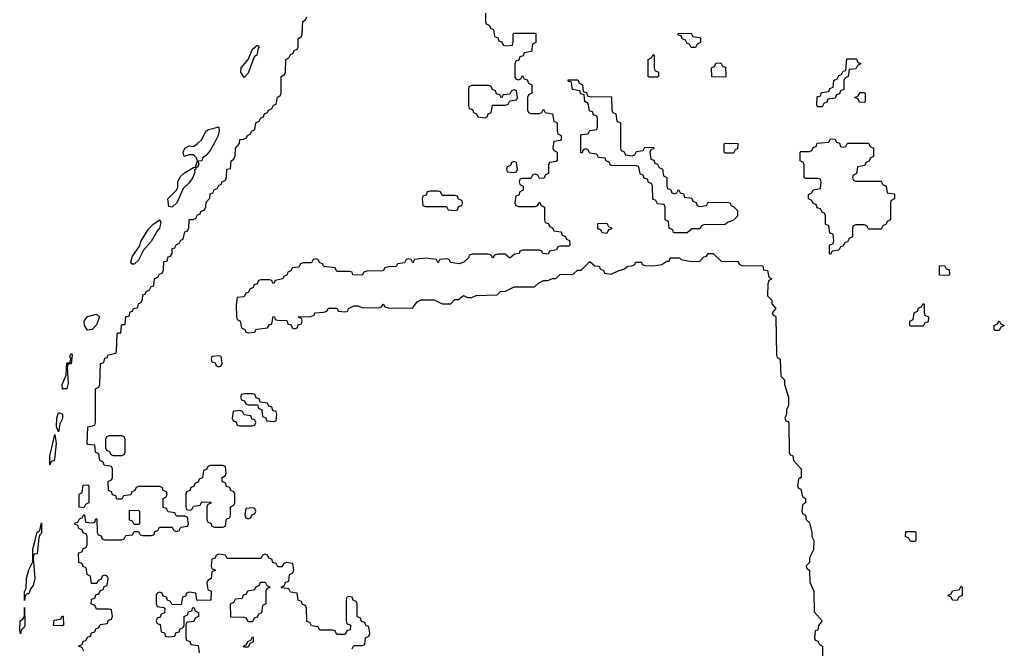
# Model space of a CAD drawing. Header units: inches. Extents: x 2777885 to 2884230, y 684484 to 829189.
# Tile 56 of 239: x 2859927 to 2864594, y 722320 to 725298. Entities that reach past the tile are written whole.
import ezdxf

# ---------------------------------------------------------------- set-up
doc = ezdxf.new("R2010")
doc.units = ezdxf.units.IN
doc.header["$MEASUREMENT"] = 0
doc.layers.add('C8752', color=7, linetype='Continuous')
doc.layers.add('C8762', color=7, linetype='Continuous')

msp = doc.modelspace()

# ---------------------------------------------------------------- linework, layer by layer
at = {"layer": 'C8752', "color": 6}
msp.add_lwpolyline([(2860000, 722766.7), (2859994, 722766), (2859991, 722749), (2859998, 722650), (2859990, 722617.2), (2859978, 722602), (2859970, 722578), (2859962, 722578), (2859952, 722568), (2859950, 722546), (2859949.3, 722589.3), (2859956.5, 722603.5), (2859958.4, 722650), (2859970, 722692), (2859988.7, 722730), (2859989.4, 722790), (2860000, 722832.5)], dxfattribs=at)
msp.add_lwpolyline([(2859930, 722389), (2859926.6, 722406.6), (2859929.5, 722450), (2859942, 722458), (2859949, 722471), (2859950, 722514), (2859951.3, 722430), (2859950, 722422), (2859933.4, 722406.6)], close=True, dxfattribs=at)
at = {"layer": 'C8762', "color": 6}
for points in [[(2862134, 725330), (2862134, 725290), (2862138, 725278), (2862152.7, 725272.7), (2862158, 725258), (2862172.7, 725252.7), (2862178, 725218), (2862192.7, 725212.7), (2862198, 725198), (2862212.7, 725192.7), (2862218, 725178), (2862230, 725174), (2862262, 725178), (2862266, 725190), (2862266, 725230), (2862270, 725234), (2862370, 725234), (2862374, 725230), (2862374, 725190), (2862358, 725182), (2862352.7, 725147.3), (2862318, 725142), (2862312.7, 725127.3), (2862298, 725122), (2862292.7, 725107.3), (2862278, 725102), (2862274, 725090), (2862274, 725030), (2862278, 725018), (2862290, 725014), (2862302, 725018), (2862310, 725034), (2862318, 725018), (2862332.7, 725012.7), (2862338, 724998), (2862354, 724990), (2862354, 724950), (2862338, 724942), (2862334, 724930), (2862334, 724870), (2862338, 724858), (2862350, 724854), (2862390, 724854), (2862402, 724858), (2862410, 724874), (2862418, 724858), (2862452.7, 724852.7), (2862458, 724818), (2862474, 724810), (2862474, 724770), (2862478, 724758), (2862494, 724750), (2862494, 724730), (2862490, 724726), (2862458, 724722), (2862454, 724690), (2862458, 724678), (2862474, 724670), (2862474, 724630), (2862470, 724626), (2862438, 724622), (2862434, 724610), (2862434, 724570), (2862418, 724562), (2862412.7, 724547.3), (2862390, 724546), (2862382, 724562), (2862370, 724566), (2862358, 724562), (2862350, 724546), (2862310, 724546), (2862298, 724542), (2862294, 724530), (2862298, 724518), (2862314, 724510), (2862314, 724490), (2862298, 724482), (2862292.7, 724467.3), (2862278, 724462), (2862274, 724430), (2862278, 724418), (2862290, 724414), (2862370, 724414), (2862382, 724418), (2862387.3, 724432.7), (2862392.7, 724432.7), (2862398, 724418), (2862414, 724410), (2862414, 724350), (2862418, 724338), (2862432.7, 724332.7), (2862438, 724318), (2862452.7, 724312.7), (2862458, 724298), (2862492.7, 724292.7), (2862498, 724278), (2862512.7, 724272.7), (2862518, 724258), (2862532.7, 724252.7), (2862534, 724230), (2862530, 724226), (2862490, 724226), (2862478, 724222), (2862471.3, 724208.7), (2862438, 724202), (2862432, 724188), (2862406, 724190), (2862402, 724202), (2862390, 724206), (2862310, 724206), (2862298, 724202), (2862294, 724190), (2862272.7, 724187.3), (2862250, 724169.2), (2862227.3, 724187.3), (2862192.7, 724187.3), (2862178, 724182), (2862170, 724168.7), (2862162, 724182), (2862147.3, 724187.3), (2862072.7, 724187.3), (2862058, 724182), (2862054, 724170), (2862032, 724150), (2862010, 724142), (2861968.7, 724148.7), (2861962, 724162), (2861950, 724166), (2861918, 724162), (2861910, 724146), (2861902, 724162), (2861850, 724168), (2861798, 724162), (2861790, 724146), (2861782, 724162), (2861770, 724166), (2861758, 724162), (2861750, 724146), (2861718, 724142), (2861711.1, 724128.9), (2861672.7, 724127.3), (2861658, 724122), (2861650, 724108), (2861572.7, 724107.3), (2861558, 724102), (2861550, 724088), (2861506, 724090), (2861502, 724102), (2861490, 724106), (2861430, 724106), (2861422, 724122), (2861368.4, 724128.4), (2861362, 724142), (2861347.3, 724147.3), (2861342, 724162), (2861330, 724166), (2861318, 724162), (2861310, 724146), (2861270, 724146), (2861258, 724142), (2861250, 724126), (2861218, 724122), (2861214, 724110), (2861198, 724102), (2861194, 724090), (2861178, 724082), (2861174, 724070), (2861138, 724062), (2861131.6, 724048.4), (2861126, 724050), (2861122, 724062), (2861110, 724066), (2861070, 724066), (2861058, 724062), (2861052.7, 724047.3), (2861038, 724042), (2861034, 724030), (2861018, 724022), (2861010, 724006), (2860998, 724002), (2860990, 723986), (2860958, 723982), (2860952.7, 723947.3), (2860954, 723890), (2860958, 723878), (2860972, 723870), (2860978, 723838), (2860994, 723830), (2860998, 723818), (2861010, 723814), (2861042, 723818), (2861046, 723830), (2861052, 723832), (2861102, 723838), (2861110, 723854), (2861122, 723858), (2861128, 723892), (2861134, 723890), (2861138, 723878), (2861150, 723874), (2861192.7, 723872.7), (2861198, 723858), (2861212.7, 723852.7), (2861218, 723838), (2861230, 723834), (2861242, 723838), (2861247.3, 723852.7), (2861262, 723858), (2861266, 723870), (2861262, 723882), (2861246, 723890), (2861307.3, 723892.7), (2861322, 723898), (2861326, 723910), (2861368, 723912), (2861382, 723918), (2861390, 723931.3), (2861430, 723931.3), (2861438, 723918), (2861470, 723914), (2861482, 723918), (2861486, 723930), (2861510, 723942), (2861530, 723942), (2861550, 723934), (2861627.3, 723932.7), (2861642, 723938), (2861650, 723951.3), (2861658, 723938), (2861672.7, 723932.7), (2861788, 723932), (2861810, 723962), (2861830, 723971), (2861890.9, 723970.9), (2861930, 723952), (2861970, 723952), (2861990, 723972), (2862007.3, 723972.7), (2862030, 723992), (2862050, 723982), (2862070, 723982), (2862090, 723992), (2862190, 723994), (2862206, 724010), (2862230, 724012), (2862270, 724032), (2862367.3, 724032.7), (2862386, 724050), (2862410, 724062), (2862430, 724062), (2862452, 724072), (2862468, 724072), (2862488.9, 724091.1), (2862550, 724092), (2862570, 724111.3), (2862588, 724112), (2862630, 724152), (2862652.7, 724132.7), (2862674, 724130), (2862678, 724118), (2862694, 724110), (2862698, 724098), (2862730, 724092), (2862766, 724110), (2862790, 724116), (2862810, 724131), (2862828.4, 724131.6), (2862842, 724138), (2862846, 724150), (2862874, 724150), (2862878, 724138), (2862890, 724134), (2862930, 724132), (2862970, 724138), (2862994, 724154), (2863006, 724154), (2863010, 724170.8), (2863054, 724170), (2863062, 724162), (2863110, 724152), (2863150, 724154), (2863170, 724174), (2863182, 724178), (2863190, 724190.8), (2863214, 724190), (2863252.7, 724152.7), (2863330, 724154), (2863338, 724138), (2863350, 724134), (2863450, 724132), (2863452.7, 724112.7), (2863470.7, 724110.7), (2863478, 724078), (2863491.3, 724070), (2863478, 724062), (2863472.7, 724047.3), (2863472, 723990), (2863491.3, 723970), (2863492, 723952), (2863511, 723930), (2863494, 723910), (2863498, 723898), (2863510, 723894), (2863511.3, 723888.7), (2863514, 723710), (2863518, 723698), (2863531.3, 723690), (2863534, 723610), (2863551.6, 723591.6), (2863552, 723570), (2863571.3, 723510), (2863571.3, 723470), (2863562, 723450), (2863562, 723430), (2863554, 723410), (2863558, 723398), (2863570, 723394), (2863572.7, 723387.3), (2863574, 723250), (2863578, 723238), (2863591.3, 723231.3), (2863594, 723210), (2863630.8, 723170), (2863631, 723130), (2863618, 723122), (2863614, 723090), (2863618, 723078), (2863630, 723074), (2863638, 723038), (2863651.3, 723030), (2863651.3, 723010), (2863638, 723002), (2863634, 722970), (2863638, 722958), (2863652, 722950), (2863654, 722930), (2863670, 722914), (2863682, 722870), (2863682, 722850), (2863690.7, 722830), (2863690, 722786), (2863671.3, 722748.7), (2863670, 722726), (2863654, 722710), (2863658, 722698), (2863671.3, 722690), (2863672.7, 722632.7), (2863690.9, 722590.9), (2863692.7, 722492.7), (2863731.3, 722450), (2863712.7, 722427.3), (2863710, 722406), (2863698, 722402), (2863694, 722370), (2863698, 722358), (2863710, 722354), (2863718, 722338), (2863732, 722330), (2863734, 722170)], [(2860230, 722306), (2860222, 722322), (2860206, 722330), (2860222, 722338), (2860227.3, 722352.7), (2860242, 722358), (2860247.3, 722372.7), (2860262, 722378), (2860267.3, 722392.7), (2860282, 722398), (2860287.3, 722412.7), (2860302, 722418), (2860307.3, 722432.7), (2860342, 722438), (2860347.3, 722452.7), (2860362, 722458), (2860366, 722470), (2860362, 722502), (2860350, 722506), (2860290, 722506), (2860282, 722522), (2860266, 722530), (2860267.3, 722552.7), (2860282, 722558), (2860287.3, 722572.7), (2860302, 722578), (2860307.3, 722592.7), (2860322, 722598), (2860327.3, 722612.7), (2860342, 722618), (2860346, 722650), (2860342, 722662), (2860330, 722666), (2860318, 722662), (2860312.7, 722647.3), (2860298, 722642), (2860292.7, 722627.3), (2860267.3, 722627.3), (2860262, 722662), (2860246, 722670), (2860242, 722702), (2860227.3, 722707.3), (2860222, 722722), (2860207.3, 722727.3), (2860206, 722770), (2860222, 722778), (2860227.3, 722792.7), (2860242, 722798), (2860246, 722810), (2860246, 722850), (2860242, 722862), (2860227.3, 722867.3), (2860222, 722882), (2860207.3, 722887.3), (2860202, 722902), (2860188, 722908), (2860190, 722914), (2860202, 722918), (2860210, 722934), (2860222, 722938), (2860230, 722954), (2860234, 722950), (2860238, 722918), (2860270, 722914), (2860282, 722918), (2860287.3, 722932.7), (2860292.7, 722932.7), (2860294, 722870), (2860298, 722858), (2860312.7, 722852.7), (2860318, 722838), (2860330, 722834), (2860410, 722834), (2860422, 722838), (2860430, 722854), (2860462, 722858), (2860470, 722874), (2860490, 722874), (2860498, 722858), (2860510, 722854), (2860550, 722854), (2860562, 722858), (2860567.3, 722872.7), (2860582, 722878), (2860590, 722894), (2860650, 722894), (2860658, 722878), (2860670, 722874), (2860682, 722878), (2860690, 722894), (2860722, 722898), (2860726, 722910), (2860722, 722942), (2860710, 722946), (2860670, 722946), (2860662, 722962), (2860630, 722966), (2860622, 722982), (2860607.3, 722987.3), (2860606, 723030), (2860622, 723038), (2860626, 723050), (2860622, 723062), (2860607.3, 723067.3), (2860602, 723082), (2860590, 723086), (2860490, 723086), (2860478, 723082), (2860472.7, 723067.3), (2860458, 723062), (2860452.7, 723047.3), (2860418, 723042), (2860410, 723026), (2860387.3, 723027.3), (2860382, 723042), (2860367.3, 723047.3), (2860362, 723062), (2860347.3, 723067.3), (2860346, 723110), (2860362, 723118), (2860366, 723130), (2860366, 723170), (2860362, 723182), (2860327.3, 723187.3), (2860322, 723202), (2860306, 723210), (2860302, 723242), (2860286, 723250), (2860282, 723282), (2860250, 723286), (2860246, 723290), (2860249.2, 723370), (2860282, 723378), (2860286, 723390), (2860286, 723550), (2860302, 723558), (2860306, 723570), (2860309.2, 723670), (2860326, 723674), (2860330, 723694), (2860342, 723698), (2860346, 723710), (2860382, 723718), (2860386, 723730), (2860388, 723808), (2860394, 723814), (2860406, 723814), (2860409, 723849), (2860410, 723852), (2860414, 723854), (2860426, 723854), (2860430, 723892), (2860446, 723894), (2860450, 723914), (2860462, 723918), (2860466, 723930), (2860486, 723934), (2860490, 723954), (2860502, 723958), (2860508, 723972), (2860510, 723994), (2860522, 723998), (2860526, 724010), (2860542, 724018), (2860550, 724034), (2860562, 724038), (2860566, 724070), (2860582, 724078), (2860590, 724094), (2860602, 724098), (2860608, 724112), (2860610, 724152), (2860626, 724154), (2860630, 724174), (2860642, 724178), (2860648.7, 724191.3), (2860650, 724214), (2860662, 724218), (2860670, 724234), (2860682, 724238), (2860690, 724254), (2860702, 724258), (2860710, 724294), (2860722, 724298), (2860728, 724312), (2860730, 724351), (2860748.4, 724351.6), (2860762, 724358), (2860770, 724374), (2860782, 724378), (2860786, 724390), (2860802, 724398), (2860808.7, 724411.3), (2860810, 724434), (2860827.3, 724452.7), (2860830, 724474), (2860842, 724478), (2860850, 724494), (2860862, 724498), (2860870, 724514), (2860882, 724518), (2860886, 724530), (2860902, 724538), (2860907.3, 724552.7), (2860908.7, 724590), (2860926, 724594), (2860928.7, 724630), (2860942, 724638), (2860947.3, 724652.7), (2860949.1, 724689.1), (2860968.9, 724711.1), (2860970, 724731.3), (2860988, 724732), (2861002, 724738), (2861006, 724750), (2861022, 724758), (2861026, 724770), (2861042, 724778), (2861046, 724810), (2861062, 724818), (2861070, 724834), (2861082, 724838), (2861087.3, 724852.7), (2861102, 724858), (2861106, 724870), (2861122, 724878), (2861130, 724894), (2861142, 724898), (2861148.4, 724931.6), (2861162, 724938), (2861166, 724950), (2861166, 725030), (2861182, 725038), (2861186, 725050), (2861188, 725110), (2861202, 725118), (2861210, 725134), (2861222, 725138), (2861227.3, 725152.7), (2861242, 725158), (2861246, 725170), (2861246, 725210), (2861262, 725218), (2861266, 725230), (2861268, 725290), (2861282, 725298), (2861288, 725312)], [(2860000, 722832.5), (2860009.5, 722870.5), (2860022, 722878), (2860030, 722914), (2860030, 722866), (2860022, 722858), (2860018, 722842), (2860010, 722768), (2860000, 722766.7)], [(2861502, 722318), (2861510, 722334), (2861550, 722334), (2861562, 722338), (2861566, 722370), (2861582, 722378), (2861586, 722390), (2861582, 722422), (2861567.3, 722427.3), (2861562, 722442), (2861547.3, 722447.3), (2861542, 722462), (2861526, 722470), (2861526, 722530), (2861522, 722542), (2861507.3, 722547.3), (2861502, 722562), (2861490, 722566), (2861478, 722562), (2861474, 722550), (2861474, 722450), (2861478, 722438), (2861494, 722430), (2861492.7, 722407.3), (2861478, 722402), (2861470, 722386), (2861430, 722386), (2861422, 722402), (2861410, 722406), (2861350, 722406), (2861342, 722422), (2861310, 722426), (2861302, 722442), (2861287.3, 722447.3), (2861286, 722510), (2861282, 722522), (2861267.3, 722527.3), (2861262, 722542), (2861247.3, 722547.3), (2861242, 722582), (2861210, 722586), (2861202, 722602), (2861170, 722606), (2861166, 722610), (2861182, 722618), (2861187.3, 722632.7), (2861202, 722638), (2861206, 722670), (2861222, 722678), (2861226, 722690), (2861222, 722722), (2861190, 722726), (2861178, 722722), (2861170, 722706), (2861150, 722706), (2861142, 722722), (2861127.3, 722727.3), (2861122, 722742), (2861107.3, 722747.3), (2861102, 722762), (2861090, 722766), (2861078, 722762), (2861070, 722746), (2860910, 722746), (2860902, 722762), (2860870, 722766), (2860858, 722762), (2860852.7, 722747.3), (2860838, 722742), (2860834, 722710), (2860838, 722698), (2860854, 722690), (2860838, 722682), (2860834, 722650), (2860818, 722642), (2860814, 722630), (2860818, 722598), (2860834, 722590), (2860832.7, 722547.3), (2860770, 722546), (2860766, 722550), (2860762, 722582), (2860730, 722586), (2860718, 722582), (2860712.7, 722567.3), (2860698, 722562), (2860692.7, 722527.3), (2860650, 722526), (2860642, 722542), (2860627.3, 722547.3), (2860622, 722562), (2860607.3, 722567.3), (2860602, 722582), (2860590, 722586), (2860578, 722582), (2860574, 722570), (2860574, 722530), (2860578, 722518), (2860610, 722514), (2860614, 722510), (2860612.7, 722487.3), (2860598, 722482), (2860592.7, 722467.3), (2860578, 722462), (2860574, 722450), (2860578, 722438), (2860592.7, 722432.7), (2860598, 722398), (2860612.7, 722392.7), (2860618, 722378), (2860630, 722374), (2860662, 722378), (2860667.3, 722392.7), (2860682, 722398), (2860687.3, 722412.7), (2860702, 722418), (2860706, 722430), (2860706, 722470), (2860722, 722478), (2860727.3, 722492.7), (2860742, 722498), (2860747.3, 722512.7), (2860752.7, 722512.7), (2860758, 722498), (2860774, 722490), (2860774, 722470), (2860758, 722462), (2860752.7, 722447.3), (2860718, 722442), (2860714, 722430), (2860714, 722370), (2860718, 722358), (2860732.7, 722352.7), (2860738, 722338), (2860772.7, 722332.7), (2860778, 722298)]]:
    msp.add_lwpolyline(points, dxfattribs=at)
for points in [[(2863110, 725166), (2863102, 725182), (2863090, 725186), (2863082, 725202), (2863067.3, 725207.3), (2863062, 725222), (2863047.3, 725227.3), (2863047.3, 725232.7), (2863110, 725234), (2863118, 725218), (2863150, 725214), (2863154, 725210), (2863154, 725190), (2863138, 725182), (2863130, 725166)], [(2860990, 725025.2), (2860975.1, 725050), (2860977, 725070), (2861009.2, 725110), (2861030, 725158), (2861050, 725176), (2861056, 725176), (2861062, 725170), (2861056.9, 725163.1), (2861050.2, 725130), (2861038, 725122), (2861010, 725045.1)], [(2862910, 725026), (2862906, 725030), (2862906, 725110), (2862922, 725118), (2862930, 725134), (2862934, 725130), (2862934, 725070), (2862938, 725058), (2862954, 725050), (2862954, 725030), (2862950, 725026)], [(2863270, 725026), (2863207.3, 725027.3), (2863206, 725070), (2863222, 725078), (2863227.3, 725092.7), (2863250, 725094), (2863258, 725078), (2863272.7, 725072.7), (2863274, 725030)], [(2863710, 724886), (2863706, 724890), (2863707.3, 724932.7), (2863722, 724938), (2863727.3, 724952.7), (2863762, 724958), (2863767.3, 724972.7), (2863782, 724978), (2863786, 725010), (2863802, 725018), (2863810, 725034), (2863822, 725038), (2863830, 725054), (2863842, 725058), (2863847.3, 725112.7), (2863892.7, 725112.7), (2863898, 725098), (2863914, 725090), (2863898, 725082), (2863890, 725066), (2863858, 725062), (2863854, 725030), (2863838, 725022), (2863834, 725010), (2863832.7, 724967.3), (2863818, 724962), (2863812.7, 724947.3), (2863798, 724942), (2863792.7, 724927.3), (2863758, 724922), (2863752.7, 724907.3), (2863738, 724902), (2863730, 724886)], [(2862830, 724654), (2862842, 724658), (2862850, 724674), (2862882, 724678), (2862890, 724694), (2862932.7, 724692.7), (2862932.7, 724687.3), (2862918, 724682), (2862914, 724670), (2862918, 724638), (2862932.7, 724632.7), (2862938, 724618), (2862950, 724614), (2862958, 724598), (2862974, 724590), (2862978, 724558), (2862994, 724550), (2862994, 724510), (2862998, 724498), (2863012.7, 724492.7), (2863018, 724478), (2863030, 724474), (2863042, 724478), (2863050, 724494), (2863058, 724478), (2863072.7, 724472.7), (2863078, 724458), (2863112.7, 724452.7), (2863118, 724438), (2863132.7, 724432.7), (2863138, 724418), (2863150, 724414), (2863182, 724418), (2863190, 724434), (2863287.3, 724432.7), (2863294, 724430), (2863298, 724418), (2863310, 724414), (2863330, 724394), (2863330, 724368), (2863310, 724348), (2863282, 724338), (2863270, 724328), (2863170, 724326), (2863158, 724322), (2863150, 724308), (2863112.7, 724307.3), (2863090, 724289), (2863029.2, 724289.2), (2863026, 724290), (2863022, 724302), (2863006, 724310), (2863002, 724342), (2862986, 724350), (2862986, 724410), (2862982, 724422), (2862950, 724426), (2862942, 724442), (2862927.3, 724447.3), (2862926, 724510), (2862922, 724522), (2862907.3, 724527.3), (2862902, 724542), (2862887.3, 724547.3), (2862882, 724562), (2862867.3, 724567.3), (2862862, 724602), (2862850, 724606), (2862732.7, 724607.3), (2862726, 724610), (2862722, 724622), (2862706, 724630), (2862702, 724642), (2862670, 724646), (2862662, 724662), (2862630, 724666), (2862622, 724682), (2862610, 724686), (2862598, 724682), (2862592.7, 724667.3), (2862587.3, 724667.3), (2862586, 724750), (2862590, 724754), (2862622, 724758), (2862630, 724774), (2862662, 724778), (2862666, 724790), (2862666, 724830), (2862662, 724842), (2862647.3, 724847.3), (2862642, 724862), (2862627.3, 724867.3), (2862622, 724902), (2862606, 724910), (2862602, 724942), (2862587.3, 724947.3), (2862582, 724962), (2862547.3, 724967.3), (2862542, 725002), (2862527.3, 725007.3), (2862527.3, 725012.7), (2862572.7, 725012.7), (2862578, 724998), (2862594, 724990), (2862598, 724958), (2862612.7, 724952.7), (2862618, 724938), (2862630, 724934), (2862732.7, 724932.7), (2862734, 724870), (2862738, 724858), (2862752.7, 724852.7), (2862758, 724818), (2862774, 724810), (2862774, 724690), (2862778, 724678), (2862792.7, 724672.7), (2862798, 724658)], [(2862150, 724986), (2862070, 724986), (2862058, 724982), (2862054, 724970), (2862054, 724890), (2862058, 724878), (2862072.7, 724872.7), (2862078, 724858), (2862092.7, 724852.7), (2862098, 724838), (2862130, 724834), (2862142, 724838), (2862147.3, 724852.7), (2862162, 724858), (2862167.3, 724892.7), (2862230, 724894), (2862242, 724898), (2862250, 724914), (2862282, 724918), (2862286, 724930), (2862282, 724962), (2862270, 724966), (2862258, 724962), (2862250, 724946), (2862218, 724942), (2862210, 724926), (2862202, 724942), (2862187.3, 724947.3), (2862182, 724962), (2862167.3, 724967.3), (2862162, 724982)], [(2863930, 724906), (2863907.3, 724907.3), (2863902, 724922), (2863886, 724930), (2863902, 724938), (2863910, 724954), (2863930, 724954), (2863934, 724950), (2863934, 724910)], [(2860770, 724598), (2860760.4, 724600.4), (2860769, 724630), (2860764, 724644), (2860750, 724658), (2860730, 724658), (2860706, 724650), (2860702, 724670), (2860709, 724690), (2860730, 724701), (2860750, 724698), (2860770, 724711), (2860790, 724731.3), (2860809.5, 724770.5), (2860821.2, 724778.8), (2860870, 724791.3), (2860871.8, 724771.8), (2860867, 724750), (2860850, 724714.5), (2860830, 724678.7), (2860810, 724655.6), (2860794.7, 724645.3), (2860790, 724629.3), (2860771.6, 724628.4), (2860775.3, 724615.3)], [(2863270, 724666), (2863266, 724670), (2863266, 724710), (2863270, 724714), (2863331.1, 724711.1), (2863330, 724686), (2863318, 724682), (2863310, 724666)], [(2863830, 724694), (2863842, 724698), (2863850, 724714), (2863950, 724714), (2863958, 724698), (2863974, 724690), (2863974, 724650), (2863958, 724642), (2863952.7, 724627.3), (2863938, 724622), (2863932.7, 724607.3), (2863898, 724602), (2863894, 724570), (2863878, 724562), (2863874, 724550), (2863878, 724538), (2863890, 724534), (2864010, 724534), (2864018, 724518), (2864034, 724510), (2864038, 724478), (2864072.7, 724472.7), (2864074, 724450), (2864058, 724442), (2864054, 724430), (2864054, 724350), (2864038, 724342), (2864034, 724330), (2864018, 724322), (2864010, 724306), (2863950, 724306), (2863942, 724322), (2863930, 724326), (2863890, 724326), (2863878, 724322), (2863874, 724310), (2863874, 724270), (2863858, 724262), (2863850, 724246), (2863838, 724242), (2863830, 724226), (2863818, 724222), (2863810, 724206), (2863778, 724202), (2863770, 724186), (2863766, 724190), (2863766, 724230), (2863782, 724238), (2863786, 724250), (2863782, 724282), (2863767.3, 724287.3), (2863762, 724322), (2863746, 724330), (2863746, 724370), (2863742, 724382), (2863730, 724386), (2863722, 724402), (2863707.3, 724407.3), (2863702, 724422), (2863687.3, 724427.3), (2863682, 724442), (2863666, 724450), (2863666, 724470), (2863682, 724478), (2863687.3, 724492.7), (2863722, 724498), (2863726, 724530), (2863722, 724542), (2863710, 724546), (2863650, 724546), (2863646, 724550), (2863646, 724610), (2863642, 724622), (2863626, 724630), (2863626, 724670), (2863630, 724674), (2863670, 724674), (2863682, 724678), (2863687.3, 724692.7), (2863702, 724698), (2863707.3, 724712.7), (2863762, 724718), (2863770, 724734), (2863792.7, 724732.7), (2863798, 724718), (2863812.7, 724712.7), (2863818, 724698)], [(2862270, 724626), (2862258, 724622), (2862252.7, 724607.3), (2862238, 724602), (2862234, 724590), (2862238, 724578), (2862270, 724574), (2862282, 724578), (2862286, 724590), (2862282, 724622)], [(2860650, 724409.6), (2860632.9, 724412.9), (2860629.4, 724450), (2860669.3, 724490), (2860675.5, 724504.5), (2860676.2, 724530), (2860686.5, 724553.5), (2860707.7, 724572.3), (2860750, 724598), (2860759.6, 724599.6), (2860762, 724590), (2860754.8, 724585.2), (2860757.1, 724577.1), (2860747.2, 724550), (2860730, 724525.7), (2860700.9, 724499.1), (2860672.2, 724430)], [(2861910, 724486), (2861870, 724486), (2861858, 724482), (2861852.7, 724467.3), (2861838, 724462), (2861834, 724450), (2861838, 724418), (2861850, 724414), (2861950, 724414), (2861958, 724398), (2861990, 724394), (2862002, 724398), (2862007.3, 724412.7), (2862022, 724418), (2862026, 724430), (2862022, 724442), (2862007.3, 724447.3), (2862002, 724462), (2861990, 724466), (2861930, 724466), (2861922, 724482)], [(2860470, 724139.3), (2860460.2, 724140.2), (2860454, 724150), (2860461.7, 724178.3), (2860495.1, 724224.9), (2860502.7, 724250), (2860536.2, 724303.8), (2860559, 724330), (2860590.7, 724350.7), (2860595.2, 724335.2), (2860590.1, 724309.9), (2860579.9, 724300.1), (2860550, 724247.8), (2860513.6, 724206.4), (2860490, 724159.5)], [(2862710, 724286), (2862688.4, 724288.4), (2862682, 724302), (2862667.3, 724307.3), (2862667.3, 724332.7), (2862710, 724334), (2862718, 724318), (2862732.7, 724312.7), (2862732.7, 724307.3), (2862718, 724302)], [(2864330, 724086), (2864287.3, 724087.3), (2864287.3, 724132.7), (2864310, 724134), (2864318, 724118), (2864332.7, 724112.7), (2864334, 724090)], [(2864150, 723846), (2864146, 723850), (2864146, 723870), (2864162, 723878), (2864166, 723910), (2864182, 723918), (2864187.3, 723932.7), (2864202, 723938), (2864210, 723954), (2864214, 723950), (2864214, 723910), (2864218, 723898), (2864234, 723890), (2864232.7, 723867.3), (2864218, 723862), (2864210, 723846)], [(2860247.7, 723827.7), (2860234, 723850), (2860232, 723870), (2860248.2, 723891.8), (2860290, 723903), (2860304.9, 723890), (2860290, 723852), (2860270, 723829.7)], [(2864550, 723826), (2864546, 723830), (2864546, 723850), (2864562, 723858), (2864570, 723872), (2864578, 723858), (2864594, 723850), (2864578, 723842), (2864570, 723826)], [(2860130, 723546), (2860127.3, 723570), (2860146.6, 723613.4), (2860150, 723672), (2860166, 723674), (2860168.4, 723691.6), (2860164.7, 723704.7), (2860170, 723716), (2860174.8, 723710), (2860170, 723668), (2860154, 723666), (2860151.1, 723648.9), (2860156.5, 723576.5), (2860150, 723549.3), (2860131.1, 723548.9)], [(2860870, 723706), (2860838, 723702), (2860834, 723690), (2860838, 723678), (2860852.7, 723672.7), (2860858, 723658), (2860870, 723654), (2860882, 723658), (2860886, 723670), (2860882, 723702)], [(2861030, 723526), (2860990, 723526), (2860978, 723522), (2860974, 723510), (2860978, 723498), (2860992.7, 723492.7), (2860998, 723478), (2861010, 723474), (2861054, 723474), (2861058, 723458), (2861074, 723450), (2861078, 723418), (2861092.7, 723412.7), (2861098, 723398), (2861130, 723394), (2861142, 723398), (2861146, 723430), (2861142, 723442), (2861127.3, 723447.3), (2861122, 723462), (2861107.3, 723467.3), (2861102, 723482), (2861066, 723486), (2861062, 723502), (2861047.3, 723507.3), (2861042, 723522)], [(2860110, 723346), (2860101.2, 723370), (2860102.9, 723410), (2860110, 723438), (2860130.2, 723430), (2860130, 723409), (2860116.4, 723383.6)], [(2860970, 723446), (2860938, 723442), (2860934, 723410), (2860938, 723398), (2860952.7, 723392.7), (2860958, 723378), (2860970, 723374), (2861030, 723374), (2861042, 723378), (2861046, 723390), (2861042, 723402), (2861027.3, 723407.3), (2861022, 723422), (2860990, 723426), (2860982, 723442)], [(2860070, 723189.2), (2860069.5, 723230), (2860092.7, 723332.7), (2860099.1, 723290), (2860093.8, 723230), (2860090, 723209.3), (2860075.3, 723204.7)], [(2860410, 723326), (2860350, 723326), (2860338, 723322), (2860334, 723310), (2860334, 723270), (2860338, 723258), (2860352.7, 723252.7), (2860358, 723238), (2860370, 723234), (2860410, 723234), (2860422, 723238), (2860426, 723250), (2860426, 723310), (2860422, 723322)], [(2860890, 723186), (2860830, 723186), (2860818, 723182), (2860812.7, 723167.3), (2860798, 723162), (2860792.7, 723127.3), (2860778, 723122), (2860772.7, 723107.3), (2860758, 723102), (2860752.7, 723087.3), (2860738, 723082), (2860732.7, 723067.3), (2860718, 723062), (2860714, 723050), (2860714, 722990), (2860718, 722978), (2860730, 722974), (2860742, 722978), (2860750, 722994), (2860782, 722998), (2860790, 723014), (2860832.7, 723012.7), (2860832.7, 723007.3), (2860818, 723002), (2860814, 722990), (2860814, 722930), (2860818, 722918), (2860832.7, 722912.7), (2860838, 722898), (2860850, 722894), (2860890, 722894), (2860902, 722898), (2860907.3, 722932.7), (2860922, 722938), (2860926, 722950), (2860926, 722990), (2860942, 722998), (2860946, 723010), (2860946, 723050), (2860942, 723062), (2860927.3, 723067.3), (2860922, 723082), (2860907.3, 723087.3), (2860902, 723102), (2860886, 723110), (2860886, 723130), (2860902, 723138), (2860906, 723150), (2860902, 723182)], [(2860230, 722986), (2860208.4, 722988.4), (2860208.7, 723050), (2860222, 723058), (2860227.3, 723092.7), (2860250, 723094), (2860254, 723090), (2860254, 723010), (2860238, 723002)], [(2861030, 722986), (2860998, 722982), (2860994, 722950), (2860998, 722938), (2861010, 722934), (2861022, 722938), (2861027.3, 722952.7), (2861042, 722958), (2861046, 722970), (2861042, 722982)], [(2860470, 722906), (2860462, 722922), (2860447.3, 722927.3), (2860447.3, 722972.7), (2860490, 722974), (2860494, 722970), (2860494, 722910), (2860490, 722906)], [(2864150, 722826), (2864142, 722842), (2864126, 722850), (2864127.3, 722872.7), (2864170, 722874), (2864174, 722870), (2864174, 722830), (2864170, 722826)], [(2861010, 722446), (2861002, 722462), (2860990, 722466), (2860927.3, 722467.3), (2860926, 722530), (2860942, 722538), (2860950, 722554), (2860982, 722558), (2860987.3, 722572.7), (2861002, 722578), (2861007.3, 722592.7), (2861042, 722598), (2861047.3, 722612.7), (2861062, 722618), (2861067.3, 722632.7), (2861090, 722634), (2861098, 722618), (2861114, 722610), (2861098, 722602), (2861094, 722590), (2861094, 722530), (2861078, 722522), (2861072.7, 722487.3), (2861058, 722482), (2861052.7, 722467.3), (2861038, 722462), (2861030, 722446)], [(2864370, 722546), (2864348.4, 722548.4), (2864342, 722562), (2864326, 722570), (2864342, 722578), (2864348.4, 722591.6), (2864382, 722598), (2864390, 722614), (2864394, 722610), (2864394, 722570), (2864378, 722562)], [(2860130, 722426), (2860087.3, 722427.3), (2860090, 722454), (2860122, 722458), (2860127.3, 722472.7), (2860132.7, 722472.7), (2860134, 722430)], [(2860990, 722326), (2860986, 722330), (2861002, 722338), (2861007.3, 722352.7), (2861022, 722358), (2861030, 722374), (2861034, 722370), (2861034, 722350), (2861018, 722342), (2861010, 722326)]]:
    msp.add_lwpolyline(points, close=True, dxfattribs=at)

doc.saveas('drawing.dxf')
